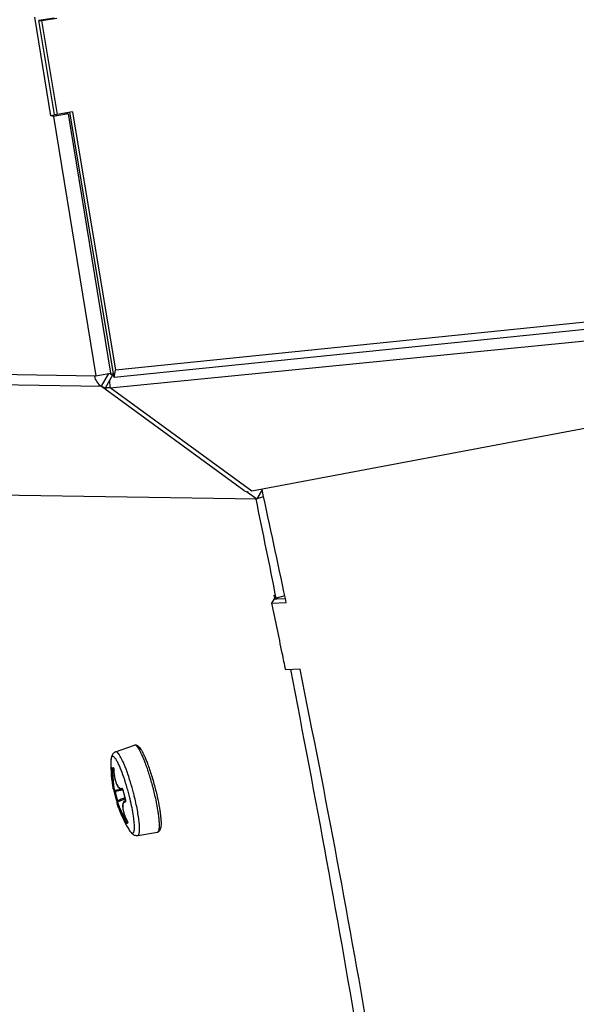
# Model space of a CAD drawing. Header units: millimetres. Extents: x 0 to 420, y 0 to 297.
# Tile 219 of 256: x 232 to 238, y 195 to 205. Entities that reach past the tile are written whole.
import ezdxf

# ---------------------------------------------------------------- set-up
doc = ezdxf.new("R2010")
doc.units = ezdxf.units.MM
doc.header["$LTSCALE"] = 23.1
doc.layers.get('0').update_dxf_attribs({"linetype": 'CONTINUOUS'})
doc.layers.add('DIM_PILOTEES', color=7, linetype='CONTINUOUS')
doc.styles.add('TEXTSTYLE_2', font='txt', dxfattribs={"width": 0.97619})
doc.dimstyles.new('DIMSTYLE_1', dxfattribs={"dimtxt": 2.5, "dimasz": 0.1875, "dimexe": 0.125, "dimexo": 0.0625, "dimgap": 1.25, "dimtad": 0, "dimtih": 1, "dimtoh": 1, "dimdsep": 46, "dimtxsty": 'TEXTSTYLE_2', "dimblk": '_FILLED', "dimblk1": '_FILLED', "dimblk2": '_FILLED', "dimcen": 0.09, "dimazin": 2, "dimtfac": 1, "dimtofl": 0, "dimtmove": 0, "dimatfit": 3, "dimldrblk": '_FILLED', "dimfxl": 1, "dimtolj": 1, "dimarcsym": 0})

# ---------------------------------------------------------------- blocks, each defined once
blk = doc.blocks.new('_FILLED')
at = {"color": 0, "linetype": 'BYBLOCK'}
blk.add_solid([(0, 0), (-1, 0.167), (-1, -0.167)], dxfattribs=at)
blk = doc.blocks.new('*D0')
at = {"layer": 'DIM_PILOTEES', "color": 2, "linetype": 'CONTINUOUS'}
for p, q in [((218.8808, 254.2086), (215.0951, 254.2086)), ((215.2201, 254.2086), (215.2201, 191.7537)), ((273.8528, 254.2086), (218.8808, 254.2086)), ((215.2201, 129.4471), (215.2201, 186.7537)), ((218.8808, 129.4471), (215.0951, 129.4471)), ((273.8782, 129.4471), (218.8808, 129.4471))]:
    blk.add_line(p, q, dxfattribs=at)
at = {"layer": 'DIM_PILOTEES', "color": 2, "linetype": 'CONTINUOUS', "xscale": 0.1875, "yscale": 0.1875, "zscale": 0.1875}
for p, rotation in [((215.2201, 254.2086), 90), ((215.2201, 129.4471), 270)]:
    blk.add_blockref('_FILLED', p, dxfattribs=dict(at, rotation=rotation))
at = {"layer": 'DIM_PILOTEES', "color": 2, "linetype": 'CONTINUOUS', "insert": (215.2201, 190.5037), "char_height": 2.5, "width": 10.982143, "attachment_point": 2, "line_spacing_factor": 0.9, "style": 'TEXTSTYLE_2'}
blk.add_mtext('{\\ftxt;\\W0.0001;\\H0.0001;\\~}{\\ftxt;\\W2.9285714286;\\H2.5; }{\\ftxt;\\W0.0001;\\H0.0001;\\~}', dxfattribs=at)

msp = doc.modelspace()

# ---------------------------------------------------------------- linework, layer by layer
at = {"color": 7, "linetype": 'CONTINUOUS'}
for p, q in [((232.5368, 204.2473), (232.3753, 205.2305)), ((232.5711, 205.2204), (232.4172, 205.1941)), ((232.5729, 204.2588), (232.4172, 205.1941)), ((232.4172, 205.1941), (232.4425, 205.1941)), ((232.4425, 205.1941), (232.5964, 205.2204)), ((232.4425, 205.1941), (232.5983, 204.2588)), ((232.5984, 204.2583), (232.5368, 204.2473)), ((232.5624, 204.2387), (232.5368, 204.2473)), ((232.7082, 204.2648), (232.5624, 204.2387)), ((232.5624, 204.2387), (232.9866, 201.6563)), ((232.5729, 204.2588), (232.5983, 204.2588)), ((232.7521, 204.2851), (232.5983, 204.2588)), ((233.1669, 201.6405), (232.7274, 204.281)), ((232.7521, 204.2851), (233.1803, 201.7118)), ((243.2945, 202.7422), (233.1803, 201.7118)), ((243.2945, 202.6688), (233.1669, 201.6405)), ((233.1271, 201.5371), (243.2945, 202.5389)), ((243.2945, 202.1577), (234.5416, 200.5062)), ((227.1719, 201.7474), (232.9866, 201.6563)), ((232.9866, 201.6563), (233.1324, 201.6823)), ((233.0416, 201.5527), (233.1138, 201.6794)), ((233.1507, 201.662), (233.0766, 201.5322)), ((233.1669, 201.6405), (233.1803, 201.7118)), ((227.2471, 201.6435), (233.0416, 201.5527)), ((233.1271, 201.5371), (233.1244, 201.6159)), ((233.0766, 201.5322), (233.0409, 201.55)), ((234.4604, 200.5155), (233.0409, 201.55)), ((233.0416, 201.5527), (233.0766, 201.5322)), ((234.5416, 200.5062), (233.1271, 201.5371)), ((229.2276, 200.5135), (234.5896, 200.4295)), ((234.4604, 200.5155), (234.4961, 200.4976)), ((234.4997, 200.5039), (234.4961, 200.4976)), ((234.4961, 200.4976), (234.5896, 200.4295)), ((234.6419, 200.5211), (234.5896, 200.4295)), ((234.5821, 200.4296), (234.5824, 200.428)), ((234.6575, 200.4496), (234.591, 200.432)), ((234.7403, 199.3921), (234.7661, 199.4332)), ((234.7604, 199.4728), (234.7682, 199.4336)), ((234.7835, 199.4405), (234.7604, 199.4728)), ((234.7661, 199.4332), (234.7899, 199.4342)), ((234.8691, 199.4632), (234.7835, 199.4405)), ((234.7899, 199.4342), (234.8745, 199.4376)), ((233.182, 197.9097), (233.37, 197.9779)), ((233.1434, 197.7515), (233.1591, 197.7535)), ((233.1639, 197.7324), (233.1523, 197.7305)), ((233.1639, 197.7324), (233.1523, 197.7305)), ((233.1545, 197.7418), (233.1588, 197.7424)), ((233.1545, 197.7418), (233.1548, 197.7419)), ((233.1588, 197.7424), (233.1629, 197.7429)), ((233.1617, 197.7476), (233.1617, 197.7477)), ((233.1617, 197.7477), (233.1618, 197.7475)), ((233.1618, 197.7475), (233.1619, 197.7471)), ((233.1619, 197.7471), (233.1621, 197.7464)), ((233.1621, 197.7464), (233.1624, 197.7454)), ((233.1624, 197.7454), (233.1626, 197.7443)), ((233.1626, 197.7443), (233.1628, 197.7431)), ((233.1628, 197.7431), (233.1629, 197.7429)), ((233.1629, 197.7429), (233.1631, 197.7415)), ((233.1631, 197.7415), (233.1633, 197.7399)), ((233.164, 197.7349), (233.1632, 197.7429)), ((233.1633, 197.7399), (233.1635, 197.7381)), ((233.1635, 197.7381), (233.1637, 197.7362)), ((233.1637, 197.7362), (233.1638, 197.7343)), ((233.1638, 197.7343), (233.1645, 197.7184)), ((233.1641, 197.732), (233.1639, 197.7321)), ((233.2276, 197.7529), (233.2274, 197.7533)), ((233.2276, 197.7528), (233.2275, 197.7531)), ((233.1645, 197.7184), (233.1657, 197.7019)), ((233.1657, 197.7019), (233.1675, 197.6857)), ((233.1675, 197.6857), (233.1697, 197.6699)), ((233.1697, 197.6699), (233.1723, 197.6545)), ((233.1723, 197.6545), (233.1754, 197.6396)), ((233.1754, 197.6396), (233.179, 197.6255)), ((233.1582, 197.543), (233.1584, 197.5421)), ((233.1584, 197.5421), (233.1586, 197.5412)), ((233.1586, 197.5412), (233.1588, 197.5403)), ((233.1588, 197.5403), (233.159, 197.5395)), ((233.159, 197.5395), (233.1592, 197.5388)), ((233.1592, 197.5388), (233.1594, 197.538)), ((233.1594, 197.538), (233.1596, 197.5373)), ((233.1596, 197.5373), (233.1599, 197.5366)), ((233.1599, 197.5366), (233.1601, 197.5359)), ((233.1601, 197.5359), (233.1605, 197.5351)), ((233.1605, 197.5351), (233.1609, 197.5343)), ((233.1609, 197.5343), (233.1615, 197.5333)), ((233.1717, 197.5289), (233.2378, 197.5391)), ((233.179, 197.6255), (233.1829, 197.6121)), ((233.1829, 197.6121), (233.1872, 197.5996)), ((233.1872, 197.5996), (233.1919, 197.5881)), ((233.1919, 197.5881), (233.1969, 197.5775)), ((233.1969, 197.5775), (233.2023, 197.5681)), ((233.2023, 197.5681), (233.208, 197.5598)), ((233.208, 197.5598), (233.2141, 197.5527)), ((233.2141, 197.5527), (233.2206, 197.5469)), ((233.2206, 197.5469), (233.2275, 197.5425)), ((233.2275, 197.5425), (233.2348, 197.5396)), ((233.2348, 197.5396), (233.2421, 197.5385)), ((233.2421, 197.5385), (233.2484, 197.5388)), ((233.2482, 197.5388), (233.2516, 197.5393)), ((233.2482, 197.5388), (233.2484, 197.5388)), ((233.2502, 197.5416), (233.2501, 197.5417)), ((233.2501, 197.5417), (233.2503, 197.5415)), ((233.2503, 197.5415), (233.2506, 197.5409)), ((233.2506, 197.5409), (233.2512, 197.5401)), ((233.2512, 197.5401), (233.2518, 197.5391)), ((233.2518, 197.5391), (233.2524, 197.5377)), ((233.2524, 197.5377), (233.253, 197.5362)), ((233.253, 197.5362), (233.2537, 197.5345)), ((233.2537, 197.5345), (233.2542, 197.5326)), ((233.5556, 197.5542), (233.5546, 197.5582)), ((233.1615, 197.5333), (233.1624, 197.5322)), ((233.1624, 197.5322), (233.1636, 197.5311)), ((233.1634, 197.5313), (233.1636, 197.5304)), ((233.1636, 197.5311), (233.1652, 197.5301)), ((233.1636, 197.5304), (233.1639, 197.5294)), ((233.1639, 197.5294), (233.1642, 197.5284)), ((233.1642, 197.5284), (233.1645, 197.5272)), ((233.1645, 197.5272), (233.1648, 197.526)), ((233.1648, 197.526), (233.1654, 197.5235)), ((233.1652, 197.5301), (233.167, 197.5292)), ((233.1654, 197.5235), (233.166, 197.5207)), ((233.166, 197.5207), (233.1679, 197.5122)), ((233.1665, 197.5187), (233.1768, 197.5207)), ((233.167, 197.5292), (233.1691, 197.5288)), ((233.1679, 197.5122), (233.17, 197.503)), ((233.1691, 197.5288), (233.1713, 197.5288)), ((233.17, 197.503), (233.1722, 197.4939)), ((233.1713, 197.5288), (233.1717, 197.5289)), ((233.1722, 197.4939), (233.1744, 197.4848)), ((233.1733, 197.5292), (233.1741, 197.5277)), ((233.1744, 197.4848), (233.1767, 197.4757)), ((233.1767, 197.4757), (233.1783, 197.4695)), ((233.1783, 197.4695), (233.18, 197.463)), ((233.18, 197.463), (233.1825, 197.454)), ((233.1825, 197.454), (233.185, 197.445)), ((233.185, 197.445), (233.1876, 197.436)), ((233.2023, 197.4131), (233.2776, 197.4419)), ((233.2542, 197.5326), (233.2547, 197.5306)), ((233.2547, 197.5306), (233.2562, 197.5238)), ((233.2556, 197.5302), (233.2549, 197.5301)), ((233.2562, 197.5238), (233.2584, 197.5147)), ((233.2584, 197.5147), (233.2605, 197.5056)), ((233.2605, 197.5056), (233.2628, 197.4965)), ((233.2628, 197.4965), (233.2651, 197.4874)), ((233.2651, 197.4874), (233.2667, 197.4809)), ((233.2667, 197.4809), (233.2684, 197.4747)), ((233.2684, 197.4747), (233.2708, 197.4657)), ((233.2708, 197.4657), (233.2733, 197.4567)), ((233.2733, 197.4567), (233.2759, 197.4476)), ((233.2759, 197.4476), (233.2786, 197.4386)), ((233.2786, 197.4386), (233.2805, 197.4323)), ((233.1876, 197.436), (233.1903, 197.427)), ((233.1903, 197.427), (233.1928, 197.4187)), ((233.1921, 197.4208), (233.2022, 197.4237)), ((233.1928, 197.4187), (233.1932, 197.4172)), ((233.1932, 197.4172), (233.1936, 197.4157)), ((233.1936, 197.4157), (233.194, 197.4143)), ((233.194, 197.4143), (233.1944, 197.4129)), ((233.1944, 197.4129), (233.1948, 197.4117)), ((233.1948, 197.4117), (233.1951, 197.4105)), ((233.1951, 197.4105), (233.1954, 197.4093)), ((233.1954, 197.4093), (233.1957, 197.4083)), ((233.1956, 197.4039), (233.1955, 197.4027)), ((233.1955, 197.4027), (233.1955, 197.4017)), ((233.1955, 197.4017), (233.1956, 197.4007)), ((233.1958, 197.4053), (233.1956, 197.4039)), ((233.1956, 197.4007), (233.1958, 197.3998)), ((233.1957, 197.4083), (233.1959, 197.4073)), ((233.1962, 197.4069), (233.1958, 197.4053)), ((233.1958, 197.3998), (233.1959, 197.3989)), ((233.1959, 197.4073), (233.1961, 197.4065)), ((233.1959, 197.3989), (233.1961, 197.398)), ((233.1961, 197.398), (233.1963, 197.397)), ((233.1971, 197.4087), (233.1962, 197.4069)), ((233.1963, 197.397), (233.1966, 197.396)), ((233.1966, 197.396), (233.1969, 197.395)), ((233.1969, 197.395), (233.1972, 197.3938)), ((233.1984, 197.4105), (233.1971, 197.4087)), ((233.1972, 197.3938), (233.1976, 197.3926)), ((233.1976, 197.3926), (233.198, 197.3914)), ((233.198, 197.3914), (233.1981, 197.3911)), ((233.2001, 197.412), (233.1984, 197.4105)), ((233.2021, 197.413), (233.2001, 197.412)), ((233.2023, 197.4131), (233.2021, 197.413)), ((233.2022, 197.4237), (233.2033, 197.4175)), ((233.2527, 197.3859), (233.2519, 197.3763)), ((233.2519, 197.3763), (233.2519, 197.3659)), ((233.2519, 197.3659), (233.2527, 197.3546)), ((233.2544, 197.3946), (233.2527, 197.3859)), ((233.2527, 197.3546), (233.2543, 197.3428)), ((233.2543, 197.3428), (233.2567, 197.3302)), ((233.2571, 197.4025), (233.2544, 197.3946)), ((233.2607, 197.4093), (233.2571, 197.4025)), ((233.2653, 197.415), (233.2607, 197.4093)), ((233.2708, 197.4194), (233.2653, 197.415)), ((233.2763, 197.4222), (233.2708, 197.4194)), ((233.2761, 197.4221), (233.2821, 197.4244)), ((233.2763, 197.4222), (233.2761, 197.4221)), ((233.2799, 197.4231), (233.2763, 197.4222)), ((233.2812, 197.4324), (233.2805, 197.4323)), ((233.2805, 197.4323), (233.2808, 197.4312)), ((233.2808, 197.4312), (233.2813, 197.4291)), ((233.2813, 197.4291), (233.2817, 197.4272)), ((233.2817, 197.4272), (233.282, 197.4254)), ((233.283, 197.4245), (233.282, 197.4297)), ((233.282, 197.4254), (233.2821, 197.4238)), ((233.2821, 197.4238), (233.2822, 197.4225)), ((233.2822, 197.4225), (233.2821, 197.4215)), ((233.2821, 197.4215), (233.2821, 197.4208)), ((233.2567, 197.3302), (233.2598, 197.3172)), ((233.2598, 197.3172), (233.2636, 197.3037)), ((233.2636, 197.3037), (233.268, 197.2897)), ((233.268, 197.2897), (233.2732, 197.2755)), ((233.2732, 197.2755), (233.2789, 197.2611)), ((233.2789, 197.2611), (233.2852, 197.2466)), ((233.2852, 197.2466), (233.2921, 197.232)), ((233.2959, 197.2243), (233.286, 197.2206)), ((233.2959, 197.2243), (233.286, 197.2206)), ((233.2921, 197.232), (233.2982, 197.2199)), ((233.3009, 197.2142), (233.2939, 197.2116)), ((233.3009, 197.2142), (233.2939, 197.2116)), ((233.3017, 197.2123), (233.2939, 197.2116)), ((233.2984, 197.22), (233.2982, 197.2199)), ((233.2982, 197.2199), (233.2983, 197.2196)), ((233.2983, 197.2196), (233.2992, 197.2179)), ((233.2992, 197.2179), (233.3, 197.2163)), ((233.3, 197.2163), (233.3007, 197.2147)), ((233.3007, 197.2147), (233.3013, 197.2132)), ((233.3013, 197.2132), (233.3019, 197.2118)), ((233.3019, 197.2118), (233.3024, 197.2105)), ((233.3024, 197.2105), (233.3028, 197.2093)), ((233.3028, 197.2093), (233.3032, 197.2082)), ((233.3032, 197.2082), (233.3034, 197.2074)), ((233.3034, 197.2074), (233.3036, 197.2067)), ((233.3036, 197.2067), (233.3037, 197.2061)), ((233.4029, 197.0778), (233.6, 197.1118))]:
    msp.add_line(p, q, dxfattribs=at)
at = {"color": 3, "linetype": 'CONTINUOUS'}
for p, q in [((232.7082, 204.2648), (232.6829, 204.2732)), ((232.7082, 204.2648), (233.1324, 201.6823)), ((233.1199, 201.6801), (233.1507, 201.662)), ((233.1284, 201.6751), (233.1606, 201.6783)), ((234.6419, 200.5211), (234.641, 200.525)), ((234.7403, 199.3921), (234.8828, 199.398)), ((234.8828, 199.398), (234.8745, 199.4376)), ((235.0204, 198.7327), (234.8778, 198.7278))]:
    msp.add_line(p, q, dxfattribs=at)
at = {"color": 7, "linetype": 'CONTINUOUS'}
for centre, radius, start, end in [((233.1189, 201.6824), 0.1513, 189.83625, 191.29008), ((233.1026, 201.6741), 0.1389, 260.41435, 266.13134), ((68.2918, 166.055), 169.8059, 11.338764, 11.678805), ((234.4077, 197.7893), 1.2736, 178.99832, 191.14814), ((233.0988, 197.7333), 0.0651, 8.55439, 10.59153), ((233.0605, 197.7286), 0.1037, 1.8767, 3.44213), ((233.2448, 197.5607), 0.0221, 279.33195, 282.24471), ((233.2447, 197.5613), 0.0227, 282.25067, 285.8615), ((233.2445, 197.5618), 0.0233, 285.85374, 287.24537), ((233.2121, 197.5219), 0.0441, 21.25786, 22.95408), ((233.2068, 197.5199), 0.0498, 16.94476, 21.21676), ((233.2018, 197.5184), 0.055, 13.5092, 16.98024), ((230.8656, 196.8493), 2.5309, 14.68743, 15.99186), ((230.6947, 196.8039), 2.7557, 14.68849, 15.79483), ((230.9137, 213.2962), 15.937, 278.16375, 278.4463), ((234.3995, 197.7894), 1.2519, 192.39288, 194.68948), ((234.3994, 197.7894), 1.2517, 194.69018, 196.98697), ((238.9994, 182.5804), 15.9352, 111.05395, 111.33356), ((233.2013, 197.5182), 0.0555, 12.46902, 13.52519), ((234.5293, 197.8119), 1.3045, 192.46785, 194.68939), ((234.5285, 197.8117), 1.3037, 194.69006, 196.91254), ((230.8806, 196.853), 2.5154, 13.52425, 14.693), ((230.7078, 196.8072), 2.7421, 13.74135, 14.69165), ((234.4076, 197.7905), 1.2738, 198.27711, 210.74416), ((233.2843, 197.3996), 0.024, 95.35354, 100.69826), ((233.2281, 197.4163), 0.0555, 14.01586, 16.90979), ((233.2014, 197.1696), 0.1093, 26.09572, 27.48306)]:
    msp.add_arc(centre, radius, start, end, dxfattribs=at)
at = {"color": 3, "linetype": 'CONTINUOUS'}
msp.add_arc((114.5252, 174.1677), 122.9737, 11.858198, 12.3745, dxfattribs=at)
at = {"color": 7, "linetype": 'CONTINUOUS'}
for points, knots in [([(232.9706, 201.6528), (232.9747, 201.6322), (232.9916, 201.5925), (233.0236, 201.5632), (233.0416, 201.5527)], [0, 0, 0, 0, 0.501309, 1, 1, 1, 1]), ([(234.9244, 198.7293), (235.1731, 197.4602), (235.6224, 195.0119), (236.168, 191.4873), (236.5533, 188.2968), (236.7112, 186.2844), (236.7558, 185.3451)], [0, 0, 0, 0, 0.286986, 0.552299, 0.791318, 1, 1, 1, 1]), ([(233.4776, 197.8017), (233.4724, 197.8155), (233.462, 197.8417), (233.4461, 197.8783), (233.4309, 197.9097), (233.4166, 197.9357), (233.405, 197.9533), (233.396, 197.9643), (233.3872, 197.9735), (233.3766, 197.9803), (233.37, 197.9779)], [0, 0, 0, 0, 0.208928, 0.397281, 0.562432, 0.702236, 0.815206, 0.86146, 0.900973, 1, 1, 1, 1]), ([(233.37, 197.9779), (233.3735, 197.9792), (233.3807, 197.9804), (233.3941, 197.9779), (233.4083, 197.9688), (233.4224, 197.9531), (233.4361, 197.933), (233.4502, 197.9082), (233.4649, 197.8784), (233.4801, 197.844), (233.4901, 197.8193), (233.4951, 197.8063)], [0, 0, 0, 0, 0.048906, 0.094283, 0.178286, 0.26754, 0.373478, 0.499868, 0.647222, 0.814538, 1, 1, 1, 1]), ([(233.182, 197.9097), (233.1711, 197.9058), (233.1533, 197.8923), (233.1406, 197.8652), (233.1355, 197.8384), (233.1345, 197.8207), (233.1344, 197.8116)], [0, 0, 0, 0, 0.299199, 0.541773, 0.762134, 1, 1, 1, 1]), ([(233.2274, 197.7533), (233.2216, 197.7672), (233.2103, 197.7922), (233.1952, 197.8211), (233.1836, 197.8395), (233.176, 197.8499), (233.1689, 197.8578), (233.1623, 197.8633), (233.1562, 197.8664), (233.1502, 197.8665), (233.1452, 197.8633), (233.1414, 197.8576), (233.1384, 197.8495), (233.1352, 197.834), (233.1345, 197.821), (233.1344, 197.8116)], [0, 0, 0, 0, 0.225948, 0.41085, 0.486663, 0.550995, 0.603871, 0.645788, 0.67819, 0.704544, 0.731011, 0.763686, 0.805944, 0.859194, 1, 1, 1, 1]), ([(233.2775, 197.7607), (233.2728, 197.7725), (233.2636, 197.7949), (233.2495, 197.826), (233.236, 197.8527), (233.2233, 197.8746), (233.2117, 197.8915), (233.201, 197.9031), (233.1915, 197.9101), (233.1845, 197.9107), (233.182, 197.9097)], [0, 0, 0, 0, 0.208699, 0.39606, 0.559831, 0.698221, 0.810074, 0.895259, 0.955852, 1, 1, 1, 1]), ([(233.1434, 197.7515), (233.1432, 197.7514), (233.1427, 197.7507), (233.1422, 197.7485), (233.1418, 197.7439), (233.1417, 197.7371), (233.1419, 197.7319), (233.1421, 197.7291)], [0, 0, 0, 0, 0.030026, 0.092045, 0.312561, 0.632418, 1, 1, 1, 1]), ([(233.1421, 197.7291), (233.1423, 197.7294), (233.1435, 197.7296), (233.1457, 197.73), (233.1488, 197.7303), (233.1511, 197.7304), (233.1523, 197.7305)], [0, 0, 0, 0, 0.107216, 0.33141, 0.643292, 1, 1, 1, 1]), ([(233.1434, 197.7515), (233.1435, 197.7488), (233.146, 197.7433), (233.1518, 197.7415), (233.1545, 197.7418)], [0, 0, 0, 0, 0.501225, 1, 1, 1, 1]), ([(233.1539, 197.7405), (233.1536, 197.74), (233.1527, 197.7367), (233.1524, 197.7333), (233.1523, 197.7305)], [0, 0, 0, 0, 0.187612, 1, 1, 1, 1]), ([(233.1717, 197.5289), (233.1714, 197.5288), (233.1709, 197.5307), (233.1702, 197.533), (233.1694, 197.5381), (233.1685, 197.5447), (233.1674, 197.5533), (233.1663, 197.5635), (233.165, 197.5754), (233.1632, 197.5942), (233.1607, 197.6207), (233.1578, 197.6553), (233.155, 197.6923), (233.1531, 197.7177), (233.1523, 197.7305)], [0, 0, 0, 0, 0.005289, 0.019766, 0.043739, 0.077097, 0.119567, 0.170747, 0.230107, 0.297004, 0.450331, 0.6238, 0.809668, 1, 1, 1, 1]), ([(233.1548, 197.7419), (233.1547, 197.7419), (233.1542, 197.7416), (233.154, 197.741), (233.1539, 197.7405)], [0, 0, 0, 0, 0.157691, 1, 1, 1, 1]), ([(233.1628, 197.7452), (233.1624, 197.7473), (233.1619, 197.7498), (233.1601, 197.7536), (233.1591, 197.7535)], [0, 0, 0, 0, 0.693911, 1, 1, 1, 1]), ([(233.1641, 197.732), (233.1646, 197.719), (233.1663, 197.6933), (233.1718, 197.6562), (233.1797, 197.6222), (233.1897, 197.5931), (233.2014, 197.5701), (233.2143, 197.554), (233.229, 197.5455), (233.2393, 197.5467), (233.2434, 197.5485)], [0, 0, 0, 0, 0.179372, 0.353633, 0.515435, 0.657991, 0.776186, 0.86813, 0.937981, 1, 1, 1, 1]), ([(233.2985, 197.5466), (233.2878, 197.584), (233.2662, 197.6535), (233.2408, 197.7218), (233.2276, 197.7529)], [0, 0, 0, 0, 0.534607, 1, 1, 1, 1]), ([(233.3463, 197.554), (233.3359, 197.5908), (233.3147, 197.6603), (233.2902, 197.7287), (233.2775, 197.7607)], [0, 0, 0, 0, 0.52668, 1, 1, 1, 1]), ([(233.5546, 197.5582), (233.5432, 197.6012), (233.5197, 197.683), (233.4921, 197.7637), (233.4776, 197.8017)], [0, 0, 0, 0, 0.522071, 1, 1, 1, 1]), ([(233.4951, 197.8063), (233.51, 197.7679), (233.5381, 197.6861), (233.5621, 197.6031), (233.5735, 197.5593)], [0, 0, 0, 0, 0.476377, 1, 1, 1, 1]), ([(233.1582, 197.543), (233.1565, 197.5516), (233.1539, 197.5748), (233.1498, 197.6166), (233.1457, 197.6699), (233.1432, 197.7088), (233.1421, 197.7291)], [0, 0, 0, 0, 0.140496, 0.374455, 0.673209, 1, 1, 1, 1]), ([(233.2528, 197.5392), (233.2521, 197.5407), (233.2507, 197.5435), (233.2482, 197.5472), (233.2449, 197.5492), (233.2434, 197.5485)], [0, 0, 0, 0, 0.359591, 0.649029, 1, 1, 1, 1]), ([(233.2434, 197.5485), (233.2438, 197.5467), (233.2456, 197.5433), (233.249, 197.5413), (233.2507, 197.5408)], [0, 0, 0, 0, 0.506264, 1, 1, 1, 1]), ([(233.606, 197.3183), (233.6001, 197.3563), (233.585, 197.4353), (233.5663, 197.5136), (233.5556, 197.5542)], [0, 0, 0, 0, 0.477915, 1, 1, 1, 1]), ([(233.5735, 197.5593), (233.5842, 197.5185), (233.6029, 197.4401), (233.6178, 197.3608), (233.6235, 197.3229)], [0, 0, 0, 0, 0.523699, 1, 1, 1, 1]), ([(233.1741, 197.5277), (233.1744, 197.5273), (233.1754, 197.525), (233.1762, 197.5226), (233.1768, 197.5207)], [0, 0, 0, 0, 0.210623, 1, 1, 1, 1]), ([(233.3129, 197.1394), (233.3165, 197.1333), (233.3233, 197.1226), (233.3338, 197.1097), (233.343, 197.1016), (233.3512, 197.0991), (233.3564, 197.1009), (233.3596, 197.1036), (233.3624, 197.1077), (233.3657, 197.1156), (233.3685, 197.1289), (233.3701, 197.1485), (233.3701, 197.173), (233.3684, 197.2018), (233.3651, 197.2347), (233.3583, 197.2853), (233.346, 197.3548), (233.3334, 197.4116), (233.3263, 197.4413)], [0, 0, 0, 0, 0.052101, 0.092457, 0.121536, 0.14179, 0.150844, 0.160735, 0.172445, 0.186563, 0.223072, 0.271285, 0.33111, 0.401993, 0.483097, 0.573377, 0.776434, 1, 1, 1, 1]), ([(233.4029, 197.0778), (233.405, 197.0781), (233.4093, 197.0805), (233.4138, 197.0873), (233.4173, 197.0972), (233.4197, 197.1102), (233.4212, 197.1263), (233.4217, 197.1537), (233.4194, 197.1947), (233.4129, 197.251), (233.4025, 197.3152), (233.3886, 197.3854), (233.3775, 197.4338), (233.3715, 197.4586)], [0, 0, 0, 0, 0.015902, 0.03566, 0.061839, 0.095428, 0.136707, 0.185632, 0.305365, 0.451513, 0.619651, 0.804451, 1, 1, 1, 1]), ([(233.2763, 197.2171), (233.2674, 197.2352), (233.2506, 197.2702), (233.2279, 197.3192), (233.2105, 197.359), (233.2011, 197.3819), (233.1981, 197.3911)], [0, 0, 0, 0, 0.316553, 0.611021, 0.848281, 1, 1, 1, 1]), ([(233.286, 197.2206), (233.2803, 197.2325), (233.2691, 197.2561), (233.253, 197.2909), (233.2382, 197.3236), (233.2253, 197.3527), (233.2161, 197.3741), (233.2103, 197.3885), (233.207, 197.3969), (233.2045, 197.4034), (233.2029, 197.4085), (233.2022, 197.411), (233.2019, 197.413), (233.2023, 197.4131)], [0, 0, 0, 0, 0.188065, 0.372957, 0.546404, 0.700289, 0.827334, 0.878906, 0.921733, 0.955397, 0.979626, 0.994331, 1, 1, 1, 1]), ([(233.2033, 197.4175), (233.2033, 197.417), (233.2034, 197.4157), (233.2035, 197.4144), (233.2033, 197.4135)], [0, 0, 0, 0, 0.326325, 1, 1, 1, 1]), ([(233.2794, 197.4113), (233.2749, 197.4113), (233.2652, 197.4087), (233.2558, 197.3953), (233.2522, 197.3761), (233.253, 197.3515), (233.2584, 197.3221), (233.2679, 197.2893), (233.2814, 197.2547), (233.2923, 197.2315), (233.2984, 197.22)], [0, 0, 0, 0, 0.063103, 0.130442, 0.219065, 0.334843, 0.476551, 0.639295, 0.816278, 1, 1, 1, 1]), ([(233.2794, 197.4113), (233.2788, 197.4131), (233.2788, 197.4171), (233.2808, 197.4205), (233.2821, 197.4218)], [0, 0, 0, 0, 0.505146, 1, 1, 1, 1]), ([(233.2794, 197.4113), (233.2801, 197.4113), (233.2819, 197.4122), (233.2831, 197.4153), (233.2835, 197.4195), (233.2832, 197.4227), (233.283, 197.4245)], [0, 0, 0, 0, 0.152264, 0.356081, 0.64157, 1, 1, 1, 1]), ([(233.6235, 197.3229), (233.6256, 197.3091), (233.6292, 197.2828), (233.633, 197.2453), (233.635, 197.2122), (233.6351, 197.1836), (233.6331, 197.1594), (233.6287, 197.1388), (233.6209, 197.1238), (233.6105, 197.115), (233.6036, 197.1125), (233.6, 197.1118)], [0, 0, 0, 0, 0.185458, 0.352771, 0.500118, 0.626504, 0.732441, 0.82166, 0.905783, 0.950984, 1, 1, 1, 1]), ([(233.6, 197.1118), (233.6069, 197.113), (233.6128, 197.1242), (233.6158, 197.1365), (233.6182, 197.1506), (233.6195, 197.1717), (233.6191, 197.2013), (233.6167, 197.2362), (233.6123, 197.2758), (233.6083, 197.3037), (233.606, 197.3183)], [0, 0, 0, 0, 0.09902, 0.138536, 0.184788, 0.29776, 0.437567, 0.602719, 0.791073, 1, 1, 1, 1]), ([(233.2763, 197.2171), (233.2766, 197.217), (233.2779, 197.2173), (233.2799, 197.2179), (233.2828, 197.2191), (233.2849, 197.2201), (233.286, 197.2206)], [0, 0, 0, 0, 0.109505, 0.332943, 0.643761, 1, 1, 1, 1]), ([(233.2763, 197.2171), (233.2775, 197.2146), (233.2799, 197.21), (233.2831, 197.2046), (233.2853, 197.2011), (233.2867, 197.1992), (233.2877, 197.1981), (233.2883, 197.1975), (233.2886, 197.1976)], [0, 0, 0, 0, 0.357992, 0.675211, 0.801928, 0.900213, 0.966442, 1, 1, 1, 1]), ([(233.286, 197.2206), (233.2867, 197.2194), (233.2882, 197.2172), (233.2904, 197.2143), (233.2922, 197.2125), (233.2934, 197.2115), (233.2939, 197.2116)], [0, 0, 0, 0, 0.34731, 0.658124, 0.886024, 1, 1, 1, 1]), ([(233.2886, 197.1976), (233.2873, 197.2), (233.2869, 197.2062), (233.2913, 197.2106), (233.2939, 197.2116)], [0, 0, 0, 0, 0.500995, 1, 1, 1, 1]), ([(233.3043, 197.1996), (233.3028, 197.1993), (233.2976, 197.1984), (233.2923, 197.1977), (233.2886, 197.1976)], [0, 0, 0, 0, 0.296192, 1, 1, 1, 1]), ([(233.303, 197.2097), (233.3028, 197.2103), (233.3017, 197.213), (233.3005, 197.2156), (233.2995, 197.2176)], [0, 0, 0, 0, 0.234292, 1, 1, 1, 1]), ([(233.3043, 197.1996), (233.3053, 197.1998), (233.3049, 197.2049), (233.3039, 197.2074), (233.303, 197.2097)], [0, 0, 0, 0, 0.286721, 1, 1, 1, 1]), ([(233.3129, 197.1394), (233.3176, 197.1315), (233.3272, 197.1166), (233.3448, 197.0959), (233.3694, 197.0787), (233.3915, 197.0758), (233.4029, 197.0778)], [0, 0, 0, 0, 0.237866, 0.458228, 0.700802, 1, 1, 1, 1])]:
    msp.add_open_spline(points, degree=3, knots=knots, dxfattribs=at)
for points in [[(233.1271, 201.5371), (233.1159, 201.5353), (233.1045, 201.5347), (233.0933, 201.5355)], [(233.1591, 197.7535), (233.1592, 197.7511), (233.1603, 197.7485), (233.162, 197.7467)], [(233.3043, 197.1996), (233.3032, 197.2018), (233.3029, 197.2046), (233.3035, 197.2069)]]:
    msp.add_open_spline(points, degree=3, dxfattribs=at)
at = {"color": 3, "linetype": 'CONTINUOUS'}
for points, knots in [([(234.8778, 198.7277), (234.8663, 198.7829), (234.8204, 199.0044), (234.7746, 199.2259), (234.7403, 199.3921)], [0, 0, 0, 0, 0.249302, 1, 1, 1, 1]), ([(236.8506, 185.3861), (236.8064, 186.323), (236.653, 188.3295), (236.2773, 191.5113), (235.736, 195.0269), (235.2782, 197.4678), (235.0204, 198.7327)], [0, 0, 0, 0, 0.208695, 0.447546, 0.712751, 1, 1, 1, 1])]:
    msp.add_open_spline(points, degree=3, knots=knots, dxfattribs=at)

# ---------------------------------------------------------------- dimensions: what is measured, and where the dimension line sits
at = {"layer": 'DIM_PILOTEES', "color": 2, "linetype": 'CONTINUOUS'}
dim = msp.add_linear_dim(base=(215.2201, 254.2086), p1=(273.9407, 129.4471), p2=(273.9153, 254.2086), angle=90, text='{\\ftxt;\\W0.0001;\\H0.0001;\\~}{\\ftxt;\\W2.9285714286;\\H2.5; }{\\ftxt;\\W0.0001;\\H0.0001;\\~}', dimstyle='DIMSTYLE_1', dxfattribs=at)
dim.commit()
dim.dimension.update_dxf_attribs({"geometry": '*D0', "text_midpoint": (211.5594, 188.0037), "dimtype": 160})

doc.saveas('drawing.dxf')
